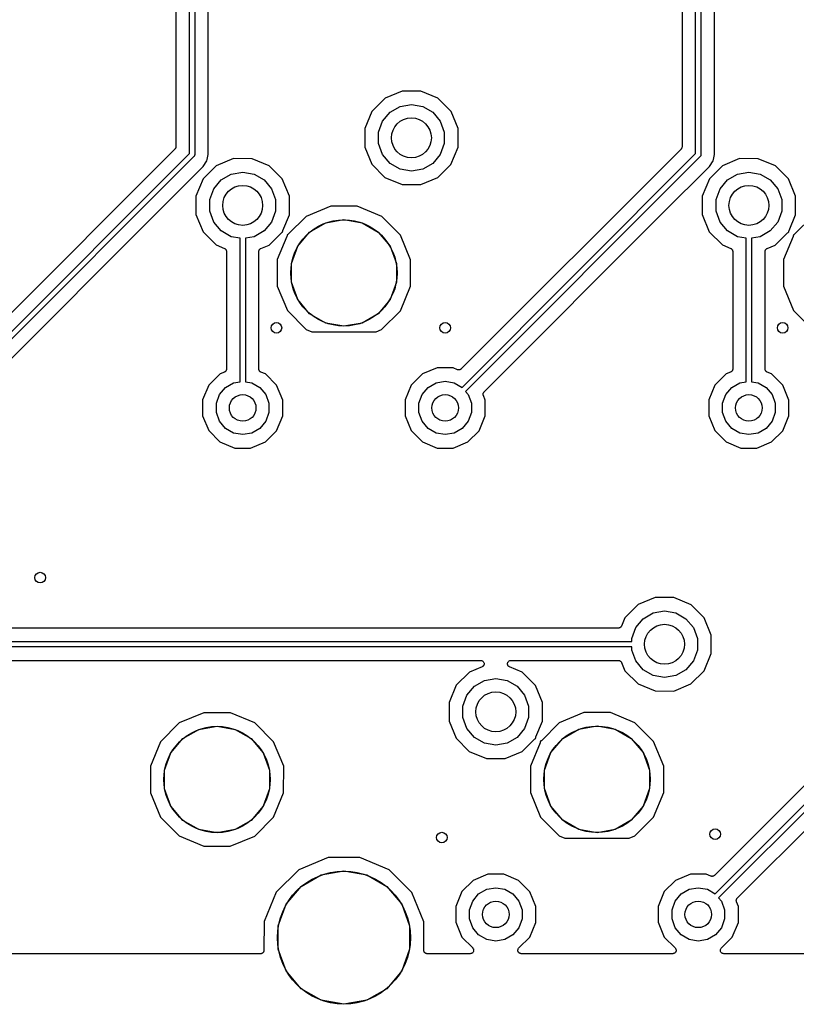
# Model space of a CAD drawing. Extents: x 88 to 361, y -189 to -115.
# Tile 26 of 36: x 254 to 284, y -189 to -152. Entities that reach past the tile are written whole.
import ezdxf

# ---------------------------------------------------------------- set-up
doc = ezdxf.new("R2010")
doc.units = 0
doc.header["$MEASUREMENT"] = 0
doc.layers.add('BLACK', color=7, linetype='CONTINUOUS')

msp = doc.modelspace()

# ---------------------------------------------------------------- linework, layer by layer
at = {"layer": 'Black'}
for p, q in [((260.885, -157.439), (260.885, -148.941)), ((261.085, -148.941), (261.085, -157.48)), ((279.935, -157.439), (279.935, -148.941)), ((280.135, -148.941), (280.135, -157.48)), ((260.377, -149.42), (260.377, -157.176)), ((261.593, -157.467), (261.593, -149.42)), ((279.427, -149.42), (279.427, -157.176)), ((280.643, -157.467), (280.643, -149.42)), ((268.892, -155.087), (268.246, -155.354)), ((269.591, -155.088), (268.892, -155.087)), ((270.237, -155.356), (269.591, -155.088)), ((268.246, -155.354), (267.751, -155.848)), ((270.731, -155.851), (270.237, -155.356)), ((267.751, -155.848), (267.483, -156.494)), ((268.154, -156.218), (268.434, -155.884)), ((268.434, -155.884), (268.811, -155.666)), ((268.811, -155.666), (269.24, -155.591)), ((269.24, -155.591), (269.669, -155.666)), ((269.669, -155.666), (270.046, -155.884)), ((270.046, -155.884), (270.326, -156.218)), ((270.998, -156.497), (270.731, -155.851)), ((268.005, -156.627), (268.154, -156.218)), ((270.326, -156.218), (270.475, -156.627)), ((267.483, -156.494), (267.482, -157.193)), ((268.005, -157.063), (268.005, -156.627)), ((270.475, -156.627), (270.475, -157.063)), ((270.997, -157.196), (270.998, -156.497)), ((260.34, -157.265), (252.066, -165.539)), ((260.343, -157.261), (260.34, -157.265)), ((260.347, -157.257), (260.343, -157.261)), ((260.356, -157.243), (260.347, -157.257)), ((260.365, -157.229), (260.356, -157.243)), ((260.367, -157.224), (260.365, -157.229)), ((260.369, -157.219), (260.367, -157.224)), ((260.372, -157.203), (260.369, -157.219)), ((260.377, -157.187), (260.372, -157.203)), ((260.377, -157.176), (260.376, -157.181)), ((260.376, -157.181), (260.377, -157.187)), ((267.482, -157.193), (267.749, -157.839)), ((268.154, -157.472), (268.005, -157.063)), ((270.475, -157.063), (270.326, -157.472)), ((270.729, -157.842), (270.997, -157.196)), ((279.39, -157.265), (271.116, -165.539)), ((279.393, -157.261), (279.39, -157.265)), ((279.397, -157.257), (279.393, -157.261)), ((279.406, -157.243), (279.397, -157.257)), ((279.415, -157.229), (279.406, -157.243)), ((279.417, -157.224), (279.415, -157.229)), ((279.419, -157.219), (279.417, -157.224)), ((279.422, -157.203), (279.419, -157.219)), ((279.427, -157.187), (279.422, -157.203)), ((279.427, -157.176), (279.426, -157.181)), ((279.426, -157.181), (279.427, -157.187)), ((252.094, -166.23), (260.885, -157.439)), ((261.056, -157.551), (252.226, -166.38)), ((261.058, -157.547), (261.056, -157.551)), ((261.062, -157.544), (261.058, -157.547)), ((261.068, -157.533), (261.062, -157.544)), ((261.076, -157.522), (261.068, -157.533)), ((261.077, -157.518), (261.076, -157.522)), ((261.079, -157.514), (261.077, -157.518)), ((261.081, -157.501), (261.079, -157.514)), ((261.085, -157.489), (261.081, -157.501)), ((261.085, -157.48), (261.084, -157.484)), ((261.084, -157.484), (261.085, -157.489)), ((261.406, -157.919), (261.544, -157.712)), ((261.544, -157.712), (261.555, -157.658)), ((261.555, -157.658), (261.593, -157.467)), ((262.542, -157.627), (261.896, -157.894)), ((263.241, -157.628), (262.542, -157.627)), ((263.887, -157.896), (263.241, -157.628)), ((268.434, -157.806), (268.154, -157.472)), ((270.326, -157.472), (270.046, -157.806)), ((271.144, -166.23), (279.935, -157.439)), ((280.106, -157.551), (271.276, -166.38)), ((280.108, -157.547), (280.106, -157.551)), ((280.112, -157.544), (280.108, -157.547)), ((280.118, -157.533), (280.112, -157.544)), ((280.126, -157.522), (280.118, -157.533)), ((280.127, -157.518), (280.126, -157.522)), ((280.129, -157.514), (280.127, -157.518)), ((280.131, -157.501), (280.129, -157.514)), ((280.135, -157.489), (280.131, -157.501)), ((280.135, -157.48), (280.134, -157.484)), ((280.134, -157.484), (280.135, -157.489)), ((280.456, -157.919), (280.594, -157.712)), ((280.594, -157.712), (280.605, -157.658)), ((280.605, -157.658), (280.643, -157.467)), ((281.592, -157.627), (280.946, -157.894)), ((282.291, -157.628), (281.592, -157.627)), ((282.937, -157.896), (282.291, -157.628)), ((259.656, -159.668), (261.406, -157.919)), ((261.896, -157.894), (261.401, -158.388)), ((262.461, -158.206), (262.89, -158.131)), ((262.89, -158.131), (263.319, -158.206)), ((264.381, -158.391), (263.887, -157.896)), ((267.749, -157.839), (268.243, -158.334)), ((268.811, -158.024), (268.434, -157.806)), ((269.24, -158.099), (268.811, -158.024)), ((269.669, -158.024), (269.24, -158.099)), ((270.046, -157.806), (269.669, -158.024)), ((270.234, -158.336), (270.729, -157.842)), ((278.706, -159.668), (280.456, -157.919)), ((280.946, -157.894), (280.451, -158.388)), ((281.511, -158.206), (281.94, -158.131)), ((281.94, -158.131), (282.369, -158.206)), ((283.431, -158.391), (282.937, -157.896)), ((261.401, -158.388), (261.133, -159.034)), ((261.804, -158.758), (262.084, -158.424)), ((262.084, -158.424), (262.461, -158.206)), ((263.319, -158.206), (263.696, -158.424)), ((263.696, -158.424), (263.976, -158.758)), ((264.648, -159.037), (264.381, -158.391)), ((268.243, -158.334), (268.889, -158.602)), ((269.588, -158.603), (270.234, -158.336)), ((280.451, -158.388), (280.183, -159.034)), ((280.854, -158.758), (281.134, -158.424)), ((281.134, -158.424), (281.511, -158.206)), ((282.369, -158.206), (282.746, -158.424)), ((282.746, -158.424), (283.026, -158.758)), ((283.698, -159.037), (283.431, -158.391)), ((261.655, -159.167), (261.804, -158.758)), ((263.976, -158.758), (264.125, -159.167)), ((268.889, -158.602), (269.588, -158.603)), ((280.705, -159.167), (280.854, -158.758)), ((283.026, -158.758), (283.175, -159.167)), ((261.133, -159.034), (261.132, -159.733)), ((261.655, -159.603), (261.655, -159.167)), ((264.125, -159.167), (264.125, -159.603)), ((264.647, -159.736), (264.648, -159.037)), ((280.183, -159.034), (280.182, -159.733)), ((280.705, -159.603), (280.705, -159.167)), ((283.175, -159.167), (283.175, -159.603)), ((283.697, -159.736), (283.698, -159.037)), ((261.804, -160.012), (261.655, -159.603)), ((264.125, -159.603), (263.976, -160.012)), ((266.203, -159.417), (265.281, -159.798)), ((267.201, -159.417), (266.203, -159.417)), ((268.123, -159.8), (267.201, -159.417)), ((280.854, -160.012), (280.705, -159.603)), ((283.175, -159.603), (283.026, -160.012)), ((252.926, -166.399), (259.656, -159.668)), ((259.656, -159.668), (259.656, -159.668)), ((261.132, -159.733), (261.399, -160.379)), ((264.4, -160.332), (264.647, -159.736)), ((265.281, -159.798), (264.607, -160.471)), ((266.013, -160.038), (266.7, -159.917)), ((266.7, -159.917), (267.387, -160.038)), ((268.827, -160.506), (268.123, -159.8)), ((271.976, -166.399), (278.706, -159.668)), ((278.706, -159.668), (278.706, -159.668)), ((280.182, -159.733), (280.449, -160.379)), ((283.45, -160.332), (283.697, -159.736)), ((284.331, -159.798), (283.657, -160.471)), ((262.084, -160.346), (261.804, -160.012)), ((262.461, -160.564), (262.084, -160.346)), ((263.696, -160.346), (263.319, -160.564)), ((263.976, -160.012), (263.696, -160.346)), ((264.39, -160.375), (264.391, -160.372)), ((264.391, -160.37), (264.396, -160.351)), ((264.391, -160.372), (264.391, -160.37)), ((264.396, -160.351), (264.4, -160.332)), ((265.41, -160.387), (266.013, -160.038)), ((267.387, -160.038), (267.99, -160.387)), ((281.134, -160.346), (280.854, -160.012)), ((281.511, -160.564), (281.134, -160.346)), ((282.746, -160.346), (282.369, -160.564)), ((283.026, -160.012), (282.746, -160.346)), ((283.44, -160.375), (283.441, -160.372)), ((283.441, -160.37), (283.446, -160.351)), ((283.441, -160.372), (283.441, -160.37)), ((283.446, -160.351), (283.45, -160.332)), ((261.399, -160.379), (261.893, -160.874)), ((262.79, -160.622), (262.461, -160.564)), ((262.79, -166.019), (262.79, -160.622)), ((263.319, -160.564), (262.99, -160.622)), ((262.99, -160.622), (262.99, -166.019)), ((263.884, -160.876), (264.347, -160.414)), ((264.554, -160.552), (264.192, -161.424)), ((264.347, -160.414), (264.363, -160.403)), ((264.363, -160.403), (264.379, -160.391)), ((264.379, -160.391), (264.381, -160.39)), ((264.381, -160.39), (264.383, -160.389)), ((264.383, -160.389), (264.392, -160.386)), ((264.392, -160.386), (264.39, -160.375)), ((264.559, -160.534), (264.554, -160.552)), ((264.564, -160.515), (264.559, -160.534)), ((264.571, -160.496), (264.562, -160.498)), ((264.562, -160.498), (264.564, -160.509)), ((264.564, -160.509), (264.563, -160.512)), ((264.563, -160.512), (264.564, -160.515)), ((264.573, -160.494), (264.571, -160.496)), ((264.576, -160.493), (264.573, -160.494)), ((264.591, -160.482), (264.576, -160.493)), ((264.607, -160.471), (264.591, -160.482)), ((264.961, -160.921), (265.41, -160.387)), ((267.99, -160.387), (268.439, -160.921)), ((269.208, -161.428), (268.827, -160.506)), ((280.449, -160.379), (280.943, -160.874)), ((281.84, -160.622), (281.511, -160.564)), ((281.84, -166.019), (281.84, -160.622)), ((282.369, -160.564), (282.04, -160.622)), ((282.04, -160.622), (282.04, -166.019)), ((282.934, -160.876), (283.397, -160.414)), ((283.604, -160.552), (283.242, -161.424)), ((283.397, -160.414), (283.413, -160.403)), ((283.413, -160.403), (283.429, -160.391)), ((283.429, -160.391), (283.431, -160.39)), ((283.431, -160.39), (283.433, -160.389)), ((283.433, -160.389), (283.442, -160.386)), ((283.442, -160.386), (283.44, -160.375)), ((283.609, -160.534), (283.604, -160.552)), ((283.614, -160.515), (283.609, -160.534)), ((283.621, -160.496), (283.612, -160.498)), ((283.612, -160.498), (283.614, -160.509)), ((283.614, -160.509), (283.613, -160.512)), ((283.613, -160.512), (283.614, -160.515)), ((283.623, -160.494), (283.621, -160.496)), ((283.626, -160.493), (283.623, -160.494)), ((283.641, -160.482), (283.626, -160.493)), ((283.657, -160.471), (283.641, -160.482)), ((261.893, -160.874), (262.204, -161.003)), ((262.204, -161.003), (262.211, -161.008)), ((262.211, -161.008), (262.219, -161.011)), ((262.219, -161.011), (262.229, -161.019)), ((262.229, -161.019), (262.241, -161.027)), ((262.241, -161.027), (262.246, -161.034)), ((262.246, -161.034), (262.252, -161.039)), ((262.252, -161.039), (262.259, -161.051)), ((262.259, -161.051), (262.268, -161.062)), ((262.268, -161.062), (262.27, -161.07)), ((262.27, -161.07), (262.274, -161.077)), ((262.274, -161.077), (262.277, -161.091)), ((262.277, -161.091), (262.281, -161.104)), ((262.281, -161.104), (262.281, -161.112)), ((262.281, -161.112), (262.282, -161.121)), ((263.498, -161.121), (263.499, -161.112)), ((263.499, -161.104), (263.503, -161.091)), ((263.499, -161.112), (263.499, -161.104)), ((263.503, -161.091), (263.506, -161.077)), ((263.506, -161.077), (263.51, -161.07)), ((263.51, -161.07), (263.512, -161.062)), ((263.512, -161.062), (263.521, -161.051)), ((263.521, -161.051), (263.528, -161.039)), ((263.528, -161.039), (263.534, -161.033)), ((263.534, -161.033), (263.539, -161.027)), ((263.539, -161.027), (263.551, -161.019)), ((263.551, -161.019), (263.561, -161.011)), ((263.561, -161.011), (263.569, -161.008)), ((263.569, -161.008), (263.577, -161.003)), ((263.577, -161.003), (263.884, -160.876)), ((264.723, -161.576), (264.961, -160.921)), ((268.439, -160.921), (268.677, -161.576)), ((280.943, -160.874), (281.254, -161.003)), ((281.254, -161.003), (281.261, -161.008)), ((281.261, -161.008), (281.268, -161.011)), ((281.268, -161.011), (281.279, -161.019)), ((281.279, -161.019), (281.291, -161.027)), ((281.291, -161.027), (281.296, -161.034)), ((281.296, -161.034), (281.302, -161.039)), ((281.302, -161.039), (281.309, -161.051)), ((281.309, -161.051), (281.318, -161.062)), ((281.318, -161.062), (281.32, -161.07)), ((281.32, -161.07), (281.324, -161.077)), ((281.324, -161.077), (281.327, -161.091)), ((281.327, -161.091), (281.331, -161.104)), ((281.331, -161.104), (281.331, -161.112)), ((281.331, -161.112), (281.332, -161.121)), ((282.548, -161.121), (282.549, -161.112)), ((282.549, -161.104), (282.553, -161.091)), ((282.549, -161.112), (282.549, -161.104)), ((282.553, -161.091), (282.556, -161.077)), ((282.556, -161.077), (282.56, -161.07)), ((282.56, -161.07), (282.562, -161.062)), ((282.562, -161.062), (282.571, -161.051)), ((282.571, -161.051), (282.578, -161.039)), ((282.578, -161.039), (282.584, -161.033)), ((282.584, -161.033), (282.589, -161.027)), ((282.589, -161.027), (282.601, -161.019)), ((282.601, -161.019), (282.611, -161.011)), ((282.611, -161.011), (282.619, -161.008)), ((282.619, -161.008), (282.627, -161.003)), ((282.627, -161.003), (282.934, -160.876)), ((262.282, -161.121), (262.282, -165.54)), ((263.498, -165.54), (263.498, -161.121)), ((264.192, -161.424), (264.192, -162.422)), ((269.208, -162.426), (269.208, -161.428)), ((281.332, -161.121), (281.332, -165.54)), ((282.548, -165.54), (282.548, -161.121)), ((283.242, -161.424), (283.242, -162.422)), ((264.723, -162.274), (264.723, -161.576)), ((268.677, -161.576), (268.677, -162.274)), ((264.192, -162.422), (264.573, -163.344)), ((264.961, -162.929), (264.723, -162.274)), ((268.677, -162.274), (268.439, -162.929)), ((268.825, -163.348), (269.208, -162.426)), ((283.242, -162.422), (283.623, -163.344)), ((265.41, -163.463), (264.961, -162.929)), ((268.439, -162.929), (267.99, -163.463)), ((264.573, -163.344), (265.277, -164.05)), ((266.013, -163.812), (265.41, -163.463)), ((267.99, -163.463), (267.387, -163.812)), ((268.119, -164.052), (268.825, -163.348)), ((283.623, -163.344), (284.327, -164.05)), ((265.277, -164.05), (265.491, -164.139)), ((266.7, -163.933), (266.013, -163.812)), ((267.387, -163.812), (266.7, -163.933)), ((267.91, -164.139), (268.119, -164.052)), ((265.491, -164.139), (267.91, -164.139)), ((262.281, -165.556), (262.277, -165.569)), ((262.282, -165.54), (262.281, -165.548)), ((262.281, -165.548), (262.281, -165.556)), ((263.499, -165.548), (263.498, -165.54)), ((263.499, -165.556), (263.499, -165.548)), ((263.503, -165.57), (263.499, -165.556)), ((270.211, -165.497), (269.657, -165.726)), ((270.811, -165.497), (270.211, -165.497)), ((270.978, -165.566), (270.811, -165.497)), ((271.091, -165.556), (271.08, -165.564)), ((271.104, -165.55), (271.091, -165.556)), ((271.109, -165.544), (271.104, -165.55)), ((271.116, -165.539), (271.109, -165.544)), ((281.331, -165.556), (281.327, -165.569)), ((281.332, -165.54), (281.331, -165.548)), ((281.331, -165.548), (281.331, -165.556)), ((282.549, -165.548), (282.548, -165.54)), ((282.549, -165.556), (282.549, -165.548)), ((282.553, -165.57), (282.549, -165.556)), ((262.037, -165.726), (261.612, -166.15)), ((262.203, -165.657), (262.037, -165.726)), ((262.211, -165.652), (262.203, -165.657)), ((262.219, -165.65), (262.211, -165.652)), ((262.229, -165.641), (262.219, -165.65)), ((262.241, -165.633), (262.229, -165.641)), ((262.246, -165.627), (262.241, -165.633)), ((262.252, -165.621), (262.246, -165.627)), ((262.259, -165.609), (262.252, -165.621)), ((262.268, -165.598), (262.259, -165.609)), ((262.27, -165.59), (262.268, -165.598)), ((262.274, -165.583), (262.27, -165.59)), ((262.277, -165.569), (262.274, -165.583)), ((263.506, -165.583), (263.503, -165.57)), ((263.51, -165.59), (263.506, -165.583)), ((263.512, -165.598), (263.51, -165.59)), ((263.521, -165.609), (263.512, -165.598)), ((263.528, -165.621), (263.521, -165.609)), ((263.534, -165.627), (263.528, -165.621)), ((263.539, -165.633), (263.534, -165.627)), ((263.551, -165.641), (263.539, -165.633)), ((263.561, -165.65), (263.551, -165.641)), ((263.569, -165.653), (263.561, -165.65)), ((263.576, -165.657), (263.569, -165.653)), ((263.745, -165.727), (263.576, -165.657)), ((264.169, -166.152), (263.745, -165.727)), ((269.657, -165.726), (269.232, -166.15)), ((270.986, -165.568), (270.978, -165.566)), ((270.994, -165.572), (270.986, -165.568)), ((271.007, -165.573), (270.994, -165.572)), ((271.021, -165.576), (271.007, -165.573)), ((271.029, -165.575), (271.021, -165.576)), ((271.038, -165.576), (271.029, -165.575)), ((271.051, -165.572), (271.038, -165.576)), ((271.065, -165.57), (271.051, -165.572)), ((271.072, -165.566), (271.065, -165.57)), ((271.08, -165.564), (271.072, -165.566)), ((281.087, -165.726), (280.662, -166.15)), ((281.253, -165.657), (281.087, -165.726)), ((281.261, -165.652), (281.253, -165.657)), ((281.268, -165.65), (281.261, -165.652)), ((281.279, -165.641), (281.268, -165.65)), ((281.291, -165.633), (281.279, -165.641)), ((281.296, -165.627), (281.291, -165.633)), ((281.302, -165.621), (281.296, -165.627)), ((281.309, -165.609), (281.302, -165.621)), ((281.318, -165.598), (281.309, -165.609)), ((281.32, -165.59), (281.318, -165.598)), ((281.324, -165.583), (281.32, -165.59)), ((281.327, -165.569), (281.324, -165.583)), ((282.556, -165.583), (282.553, -165.57)), ((282.56, -165.59), (282.556, -165.583)), ((282.562, -165.598), (282.56, -165.59)), ((282.571, -165.609), (282.562, -165.598)), ((282.578, -165.621), (282.571, -165.609)), ((282.584, -165.627), (282.578, -165.621)), ((282.589, -165.633), (282.584, -165.627)), ((282.601, -165.641), (282.589, -165.633)), ((282.611, -165.65), (282.601, -165.641)), ((282.619, -165.653), (282.611, -165.65)), ((282.626, -165.657), (282.619, -165.653)), ((282.795, -165.727), (282.626, -165.657)), ((283.219, -166.152), (282.795, -165.727)), ((261.612, -166.15), (261.382, -166.704)), ((262.021, -166.503), (262.245, -166.236)), ((262.245, -166.236), (262.547, -166.062)), ((262.547, -166.062), (262.79, -166.019)), ((262.99, -166.019), (263.233, -166.062)), ((263.233, -166.062), (263.535, -166.236)), ((263.535, -166.236), (263.759, -166.503)), ((264.398, -166.706), (264.169, -166.152)), ((269.232, -166.15), (269.002, -166.704)), ((269.641, -166.503), (269.865, -166.236)), ((269.865, -166.236), (270.167, -166.062)), ((270.167, -166.062), (270.51, -166.001)), ((270.51, -166.001), (270.853, -166.062)), ((270.853, -166.062), (271.144, -166.23)), ((280.662, -166.15), (280.432, -166.704)), ((281.071, -166.503), (281.295, -166.236)), ((281.295, -166.236), (281.597, -166.062)), ((281.597, -166.062), (281.84, -166.019)), ((282.04, -166.019), (282.283, -166.062)), ((282.283, -166.062), (282.585, -166.236)), ((282.585, -166.236), (282.809, -166.503)), ((283.448, -166.706), (283.219, -166.152)), ((261.901, -166.831), (262.021, -166.503)), ((263.759, -166.503), (263.879, -166.831)), ((269.521, -166.831), (269.641, -166.503)), ((271.276, -166.38), (271.379, -166.503)), ((271.379, -166.503), (271.499, -166.831)), ((271.939, -166.478), (271.943, -166.464)), ((271.94, -166.486), (271.939, -166.478)), ((271.939, -166.494), (271.94, -166.486)), ((271.942, -166.508), (271.939, -166.494)), ((271.943, -166.522), (271.942, -166.508)), ((271.943, -166.464), (271.945, -166.45)), ((271.947, -166.529), (271.943, -166.522)), ((271.945, -166.45), (271.948, -166.443)), ((271.948, -166.537), (271.947, -166.529)), ((271.948, -166.443), (271.951, -166.435)), ((272.018, -166.706), (271.948, -166.537)), ((271.951, -166.435), (271.959, -166.424)), ((271.959, -166.424), (271.965, -166.411)), ((271.965, -166.411), (271.971, -166.406)), ((271.971, -166.406), (271.976, -166.399)), ((280.951, -166.831), (281.071, -166.503)), ((282.809, -166.503), (282.929, -166.831)), ((261.382, -166.704), (261.382, -167.304)), ((261.901, -167.179), (261.901, -166.831)), ((263.879, -166.831), (263.879, -167.179)), ((264.398, -167.306), (264.398, -166.706)), ((269.002, -166.704), (269.002, -167.304)), ((269.521, -167.179), (269.521, -166.831)), ((271.499, -166.831), (271.499, -167.179)), ((272.018, -167.306), (272.018, -166.706)), ((280.432, -166.704), (280.432, -167.304)), ((280.951, -167.179), (280.951, -166.831)), ((282.929, -166.831), (282.929, -167.179)), ((283.448, -167.306), (283.448, -166.706)), ((261.382, -167.304), (261.611, -167.858)), ((262.021, -167.507), (261.901, -167.179)), ((263.879, -167.179), (263.759, -167.507)), ((264.168, -167.86), (264.398, -167.306)), ((269.002, -167.304), (269.231, -167.858)), ((269.641, -167.507), (269.521, -167.179)), ((271.499, -167.179), (271.379, -167.507)), ((271.788, -167.86), (272.018, -167.306)), ((280.432, -167.304), (280.661, -167.858)), ((281.071, -167.507), (280.951, -167.179)), ((282.929, -167.179), (282.809, -167.507)), ((283.218, -167.86), (283.448, -167.306)), ((262.245, -167.774), (262.021, -167.507)), ((262.547, -167.948), (262.245, -167.774)), ((263.535, -167.774), (263.233, -167.948)), ((263.759, -167.507), (263.535, -167.774)), ((269.865, -167.774), (269.641, -167.507)), ((270.167, -167.948), (269.865, -167.774)), ((271.155, -167.774), (270.853, -167.948)), ((271.379, -167.507), (271.155, -167.774)), ((281.295, -167.774), (281.071, -167.507)), ((281.597, -167.948), (281.295, -167.774)), ((282.585, -167.774), (282.283, -167.948)), ((282.809, -167.507), (282.585, -167.774)), ((261.611, -167.858), (262.035, -168.283)), ((262.89, -168.009), (262.547, -167.948)), ((263.233, -167.948), (262.89, -168.009)), ((263.743, -168.284), (264.168, -167.86)), ((269.231, -167.858), (269.655, -168.283)), ((270.51, -168.009), (270.167, -167.948)), ((270.853, -167.948), (270.51, -168.009)), ((271.363, -168.284), (271.788, -167.86)), ((280.661, -167.858), (281.085, -168.283)), ((281.94, -168.009), (281.597, -167.948)), ((282.283, -167.948), (281.94, -168.009)), ((282.793, -168.284), (283.218, -167.86)), ((262.035, -168.283), (262.589, -168.513)), ((262.589, -168.513), (263.189, -168.513)), ((263.189, -168.513), (263.743, -168.284)), ((269.655, -168.283), (270.209, -168.513)), ((270.209, -168.513), (270.809, -168.513)), ((270.809, -168.513), (271.363, -168.284)), ((281.085, -168.283), (281.639, -168.513)), ((281.639, -168.513), (282.239, -168.513)), ((282.239, -168.513), (282.793, -168.284)), ((277.771, -174.404), (277.276, -174.898)), ((278.417, -174.137), (277.771, -174.404)), ((279.116, -174.138), (278.417, -174.137)), ((279.762, -174.406), (279.116, -174.138)), ((280.256, -174.901), (279.762, -174.406)), ((277.959, -174.934), (278.336, -174.716)), ((278.336, -174.716), (278.765, -174.641)), ((278.765, -174.641), (279.194, -174.716)), ((279.194, -174.716), (279.571, -174.934)), ((277.276, -174.898), (277.147, -175.209)), ((277.679, -175.268), (277.959, -174.934)), ((279.571, -174.934), (279.851, -175.268)), ((280.523, -175.547), (280.256, -174.901)), ((277.029, -175.287), (251.926, -175.287)), ((277.038, -175.286), (277.029, -175.287)), ((277.046, -175.286), (277.038, -175.286)), ((277.059, -175.282), (277.046, -175.286)), ((277.073, -175.279), (277.059, -175.282)), ((277.08, -175.275), (277.073, -175.279)), ((277.088, -175.273), (277.08, -175.275)), ((277.099, -175.264), (277.088, -175.273)), ((277.111, -175.257), (277.099, -175.264)), ((277.116, -175.251), (277.111, -175.257)), ((277.123, -175.246), (277.116, -175.251)), ((277.131, -175.234), (277.123, -175.246)), ((277.139, -175.224), (277.131, -175.234)), ((277.142, -175.216), (277.139, -175.224)), ((277.147, -175.209), (277.142, -175.216)), ((277.53, -175.677), (277.679, -175.268)), ((279.851, -175.268), (280, -175.677)), ((280.522, -176.246), (280.523, -175.547)), ((251.425, -175.795), (277.53, -175.795)), ((277.53, -175.795), (277.53, -175.677)), ((280, -175.677), (280, -176.113)), ((277.53, -175.995), (251.425, -175.995)), ((277.53, -176.113), (277.53, -175.995)), ((277.679, -176.522), (277.53, -176.113)), ((280, -176.113), (279.851, -176.522)), ((280.254, -176.892), (280.522, -176.246)), ((251.926, -176.503), (271.848, -176.503)), ((271.848, -176.503), (271.867, -176.506)), ((271.867, -176.506), (271.886, -176.509)), ((271.886, -176.509), (271.889, -176.51)), ((271.889, -176.51), (271.892, -176.511)), ((271.892, -176.511), (271.908, -176.52)), ((271.908, -176.52), (271.926, -176.529)), ((271.926, -176.529), (271.927, -176.531)), ((271.927, -176.531), (271.93, -176.533)), ((271.93, -176.533), (271.942, -176.548)), ((271.942, -176.548), (271.955, -176.562)), ((271.955, -176.562), (271.956, -176.564)), ((271.956, -176.564), (271.958, -176.566)), ((271.958, -176.566), (271.965, -176.585)), ((271.967, -176.67), (271.961, -176.689)), ((271.965, -176.585), (271.972, -176.603)), ((271.973, -176.652), (271.967, -176.67)), ((271.972, -176.603), (271.972, -176.605)), ((271.972, -176.605), (271.973, -176.608)), ((271.973, -176.608), (271.973, -176.627)), ((271.973, -176.627), (271.974, -176.647)), ((271.974, -176.647), (271.973, -176.649)), ((271.973, -176.649), (271.973, -176.652)), ((272.857, -176.646), (272.858, -176.627)), ((272.858, -176.649), (272.857, -176.646)), ((272.858, -176.608), (272.859, -176.605)), ((272.858, -176.627), (272.858, -176.608)), ((272.858, -176.652), (272.858, -176.649)), ((272.864, -176.67), (272.858, -176.652)), ((272.859, -176.602), (272.866, -176.585)), ((272.859, -176.605), (272.859, -176.602)), ((272.87, -176.689), (272.864, -176.67)), ((272.866, -176.585), (272.873, -176.566)), ((272.873, -176.566), (272.874, -176.564)), ((272.874, -176.564), (272.876, -176.562)), ((272.876, -176.562), (272.889, -176.547)), ((272.889, -176.547), (272.901, -176.533)), ((272.901, -176.533), (272.903, -176.531)), ((272.903, -176.531), (272.905, -176.529)), ((272.905, -176.529), (272.923, -176.52)), ((272.923, -176.52), (272.939, -176.511)), ((272.939, -176.511), (272.942, -176.51)), ((272.942, -176.51), (272.945, -176.509)), ((272.945, -176.509), (272.964, -176.506)), ((272.964, -176.506), (272.983, -176.503)), ((272.983, -176.503), (277.029, -176.503)), ((277.029, -176.503), (277.038, -176.504)), ((277.038, -176.504), (277.046, -176.504)), ((277.046, -176.504), (277.059, -176.508)), ((277.059, -176.508), (277.073, -176.511)), ((277.073, -176.511), (277.08, -176.515)), ((277.08, -176.515), (277.088, -176.517)), ((277.088, -176.517), (277.099, -176.526)), ((277.099, -176.526), (277.111, -176.533)), ((277.111, -176.533), (277.117, -176.539)), ((277.117, -176.539), (277.123, -176.544)), ((277.123, -176.544), (277.131, -176.556)), ((277.131, -176.556), (277.139, -176.566)), ((277.139, -176.566), (277.142, -176.574)), ((277.142, -176.574), (277.147, -176.582)), ((277.147, -176.582), (277.274, -176.889)), ((277.959, -176.856), (277.679, -176.522)), ((279.851, -176.522), (279.571, -176.856)), ((288.915, -176.315), (280.641, -184.589)), ((280.669, -185.28), (289.46, -176.489)), ((289.631, -176.601), (280.801, -185.43)), ((271.421, -176.944), (270.926, -177.438)), ((271.897, -176.747), (271.421, -176.944)), ((271.913, -176.737), (271.897, -176.747)), ((271.93, -176.727), (271.913, -176.737)), ((271.932, -176.725), (271.93, -176.727)), ((271.934, -176.724), (271.932, -176.725)), ((271.946, -176.708), (271.934, -176.724)), ((271.958, -176.694), (271.946, -176.708)), ((271.959, -176.691), (271.958, -176.694)), ((271.961, -176.689), (271.959, -176.691)), ((272.872, -176.691), (272.87, -176.689)), ((272.873, -176.694), (272.872, -176.691)), ((272.885, -176.708), (272.873, -176.694)), ((272.897, -176.724), (272.885, -176.708)), ((272.899, -176.725), (272.897, -176.724)), ((272.901, -176.727), (272.899, -176.725)), ((272.918, -176.737), (272.901, -176.727)), ((272.934, -176.747), (272.918, -176.737)), ((273.412, -176.946), (272.934, -176.747)), ((273.906, -177.441), (273.412, -176.946)), ((277.274, -176.889), (277.768, -177.384)), ((278.336, -177.074), (277.959, -176.856)), ((279.571, -176.856), (279.194, -177.074)), ((279.759, -177.386), (280.254, -176.892)), ((281.501, -185.449), (289.981, -176.969)), ((271.609, -177.474), (271.986, -177.256)), ((271.986, -177.256), (272.415, -177.181)), ((272.415, -177.181), (272.844, -177.256)), ((272.844, -177.256), (273.221, -177.474)), ((277.768, -177.384), (278.414, -177.652)), ((278.765, -177.149), (278.336, -177.074)), ((279.194, -177.074), (278.765, -177.149)), ((279.113, -177.653), (279.759, -177.386)), ((270.926, -177.438), (270.658, -178.084)), ((271.329, -177.808), (271.609, -177.474)), ((273.221, -177.474), (273.501, -177.808)), ((274.173, -178.087), (273.906, -177.441)), ((278.414, -177.652), (279.113, -177.653)), ((270.658, -178.084), (270.657, -178.783)), ((271.18, -178.217), (271.329, -177.808)), ((273.501, -177.808), (273.65, -178.217)), ((274.172, -178.786), (274.173, -178.087)), ((261.428, -178.473), (260.506, -178.854)), ((262.426, -178.474), (261.428, -178.473)), ((263.347, -178.856), (262.426, -178.474)), ((271.18, -178.653), (271.18, -178.217)), ((273.65, -178.217), (273.65, -178.653)), ((275.728, -178.467), (274.806, -178.848)), ((276.726, -178.467), (275.728, -178.467)), ((277.648, -178.85), (276.726, -178.467)), ((260.506, -178.854), (259.8, -179.559)), ((264.052, -179.563), (263.347, -178.856)), ((270.657, -178.783), (270.924, -179.429)), ((271.329, -179.062), (271.18, -178.653)), ((273.65, -178.653), (273.501, -179.062)), ((273.925, -179.382), (274.172, -178.786)), ((274.806, -178.848), (274.132, -179.521)), ((278.352, -179.556), (277.648, -178.85)), ((260.634, -179.443), (261.238, -179.095)), ((261.238, -179.095), (261.925, -178.974)), ((261.925, -178.974), (262.611, -179.095)), ((262.611, -179.095), (263.215, -179.443)), ((271.609, -179.396), (271.329, -179.062)), ((273.501, -179.062), (273.221, -179.396)), ((274.935, -179.437), (275.538, -179.088)), ((275.538, -179.088), (276.225, -178.967)), ((276.225, -178.967), (276.912, -179.088)), ((276.912, -179.088), (277.515, -179.437)), ((259.8, -179.559), (259.417, -180.48)), ((260.186, -179.978), (260.634, -179.443)), ((263.215, -179.443), (263.663, -179.978)), ((264.433, -180.485), (264.052, -179.563)), ((270.924, -179.429), (271.418, -179.924)), ((271.986, -179.614), (271.609, -179.396)), ((272.415, -179.689), (271.986, -179.614)), ((272.844, -179.614), (272.415, -179.689)), ((273.221, -179.396), (272.844, -179.614)), ((273.409, -179.926), (273.872, -179.464)), ((274.079, -179.602), (273.717, -180.474)), ((273.872, -179.464), (273.888, -179.453)), ((273.888, -179.453), (273.904, -179.441)), ((273.904, -179.441), (273.906, -179.44)), ((273.906, -179.44), (273.908, -179.439)), ((273.908, -179.439), (273.917, -179.436)), ((273.915, -179.425), (273.916, -179.422)), ((273.917, -179.436), (273.915, -179.425)), ((273.916, -179.42), (273.921, -179.401)), ((273.916, -179.422), (273.916, -179.42)), ((273.921, -179.401), (273.925, -179.382)), ((274.084, -179.584), (274.079, -179.602)), ((274.089, -179.565), (274.084, -179.584)), ((274.096, -179.546), (274.087, -179.548)), ((274.087, -179.548), (274.089, -179.559)), ((274.089, -179.559), (274.088, -179.562)), ((274.088, -179.562), (274.089, -179.565)), ((274.098, -179.544), (274.096, -179.546)), ((274.101, -179.543), (274.098, -179.544)), ((274.116, -179.532), (274.101, -179.543)), ((274.132, -179.521), (274.116, -179.532)), ((274.486, -179.971), (274.935, -179.437)), ((277.515, -179.437), (277.964, -179.971)), ((278.733, -180.478), (278.352, -179.556)), ((259.948, -180.633), (260.186, -179.978)), ((263.663, -179.978), (263.902, -180.633)), ((271.418, -179.924), (272.064, -180.192)), ((272.763, -180.193), (273.409, -179.926)), ((274.248, -180.626), (274.486, -179.971)), ((277.964, -179.971), (278.202, -180.626)), ((272.064, -180.192), (272.763, -180.193)), ((259.417, -180.48), (259.416, -181.478)), ((259.948, -181.33), (259.948, -180.633)), ((263.902, -180.633), (263.902, -181.33)), ((264.432, -181.482), (264.433, -180.485)), ((273.717, -180.474), (273.717, -181.472)), ((274.248, -181.324), (274.248, -180.626)), ((278.202, -180.626), (278.202, -181.324)), ((278.733, -181.476), (278.733, -180.478)), ((259.416, -181.478), (259.797, -182.4)), ((260.186, -181.985), (259.948, -181.33)), ((263.902, -181.33), (263.663, -181.985)), ((264.05, -182.404), (264.432, -181.482)), ((273.717, -181.472), (274.098, -182.394)), ((274.486, -181.979), (274.248, -181.324)), ((278.202, -181.324), (277.964, -181.979)), ((278.35, -182.398), (278.733, -181.476)), ((260.634, -182.519), (260.186, -181.985)), ((263.663, -181.985), (263.215, -182.519)), ((274.935, -182.513), (274.486, -181.979)), ((277.964, -181.979), (277.515, -182.513)), ((259.797, -182.4), (260.502, -183.106)), ((261.238, -182.868), (260.634, -182.519)), ((263.215, -182.519), (262.611, -182.868)), ((263.344, -183.109), (264.05, -182.404)), ((274.098, -182.394), (274.802, -183.1)), ((275.538, -182.862), (274.935, -182.513)), ((277.515, -182.513), (276.912, -182.862)), ((277.644, -183.102), (278.35, -182.398)), ((261.925, -182.989), (261.238, -182.868)), ((262.611, -182.868), (261.925, -182.989)), ((276.225, -182.983), (275.538, -182.862)), ((276.912, -182.862), (276.225, -182.983)), ((260.502, -183.106), (261.424, -183.489)), ((262.421, -183.49), (263.344, -183.109)), ((274.802, -183.1), (275.016, -183.189)), ((275.016, -183.189), (277.435, -183.189)), ((277.435, -183.189), (277.644, -183.102)), ((261.424, -183.489), (262.421, -183.49)), ((266.104, -183.92), (264.998, -184.377)), ((267.301, -183.921), (266.104, -183.92)), ((268.406, -184.38), (267.301, -183.921)), ((264.998, -184.377), (264.151, -185.222)), ((265.842, -184.57), (266.7, -184.419)), ((266.7, -184.419), (267.558, -184.57)), ((269.252, -185.226), (268.406, -184.38)), ((265.087, -185.006), (265.842, -184.57)), ((267.558, -184.57), (268.313, -185.006)), ((271.562, -184.776), (271.137, -185.2)), ((272.116, -184.547), (271.562, -184.776)), ((272.716, -184.547), (272.116, -184.547)), ((273.27, -184.777), (272.716, -184.547)), ((273.694, -185.202), (273.27, -184.777)), ((279.182, -184.776), (278.757, -185.2)), ((279.736, -184.547), (279.182, -184.776)), ((280.336, -184.547), (279.736, -184.547)), ((280.503, -184.616), (280.336, -184.547)), ((280.511, -184.618), (280.503, -184.616)), ((280.519, -184.622), (280.511, -184.618)), ((280.532, -184.623), (280.519, -184.622)), ((280.546, -184.626), (280.532, -184.623)), ((280.554, -184.625), (280.546, -184.626)), ((280.563, -184.626), (280.554, -184.625)), ((280.576, -184.622), (280.563, -184.626)), ((280.59, -184.62), (280.576, -184.622)), ((280.597, -184.616), (280.59, -184.62)), ((280.605, -184.614), (280.597, -184.616)), ((280.616, -184.606), (280.605, -184.614)), ((280.629, -184.6), (280.616, -184.606)), ((280.634, -184.594), (280.629, -184.6)), ((280.641, -184.589), (280.634, -184.594)), ((264.527, -185.673), (265.087, -185.006)), ((268.313, -185.006), (268.873, -185.673)), ((271.77, -185.286), (272.072, -185.112)), ((272.072, -185.112), (272.415, -185.051)), ((272.415, -185.051), (272.758, -185.112)), ((272.758, -185.112), (273.06, -185.286)), ((279.39, -185.286), (279.692, -185.112)), ((279.692, -185.112), (280.035, -185.051)), ((280.035, -185.051), (280.378, -185.112)), ((280.378, -185.112), (280.669, -185.28)), ((264.151, -185.222), (263.693, -186.327)), ((269.709, -186.332), (269.252, -185.226)), ((271.137, -185.2), (270.907, -185.754)), ((271.426, -185.881), (271.546, -185.553)), ((271.546, -185.553), (271.77, -185.286)), ((273.06, -185.286), (273.284, -185.553)), ((273.284, -185.553), (273.404, -185.881)), ((273.923, -185.756), (273.694, -185.202)), ((278.757, -185.2), (278.527, -185.754)), ((279.046, -185.881), (279.166, -185.553)), ((279.166, -185.553), (279.39, -185.286)), ((280.801, -185.43), (280.904, -185.553)), ((280.904, -185.553), (281.024, -185.881)), ((281.464, -185.528), (281.468, -185.514)), ((281.465, -185.536), (281.464, -185.528)), ((281.464, -185.544), (281.465, -185.536)), ((281.467, -185.558), (281.464, -185.544)), ((281.468, -185.572), (281.467, -185.558)), ((281.468, -185.514), (281.47, -185.5)), ((281.47, -185.5), (281.473, -185.493)), ((281.473, -185.493), (281.476, -185.485)), ((281.476, -185.485), (281.484, -185.474)), ((281.484, -185.474), (281.49, -185.461)), ((281.49, -185.461), (281.496, -185.456)), ((281.496, -185.456), (281.501, -185.449)), ((264.229, -186.492), (264.527, -185.673)), ((268.873, -185.673), (269.171, -186.492)), ((270.907, -185.754), (270.907, -186.354)), ((271.426, -186.229), (271.426, -185.881)), ((273.404, -185.881), (273.404, -186.229)), ((273.923, -186.356), (273.923, -185.756)), ((278.527, -185.754), (278.527, -186.354)), ((279.046, -186.229), (279.046, -185.881)), ((281.024, -185.881), (281.024, -186.229)), ((281.472, -185.579), (281.468, -185.572)), ((281.473, -185.587), (281.472, -185.579)), ((281.543, -185.756), (281.473, -185.587)), ((281.543, -186.356), (281.543, -185.756)), ((271.546, -186.557), (271.426, -186.229)), ((273.404, -186.229), (273.284, -186.557)), ((279.166, -186.557), (279.046, -186.229)), ((281.024, -186.229), (280.904, -186.557)), ((263.693, -186.327), (263.692, -187.409)), ((264.229, -187.364), (264.229, -186.492)), ((269.171, -186.492), (269.171, -187.364)), ((269.708, -187.409), (269.709, -186.332)), ((270.907, -186.354), (271.136, -186.908)), ((271.77, -186.824), (271.546, -186.557)), ((273.284, -186.557), (273.06, -186.824)), ((273.693, -186.91), (273.923, -186.356)), ((278.527, -186.354), (278.756, -186.908)), ((279.39, -186.824), (279.166, -186.557)), ((280.904, -186.557), (280.68, -186.824)), ((281.313, -186.91), (281.543, -186.356)), ((271.136, -186.908), (271.546, -187.319)), ((272.072, -186.998), (271.77, -186.824)), ((272.415, -187.059), (272.072, -186.998)), ((272.758, -186.998), (272.415, -187.059)), ((273.06, -186.824), (272.758, -186.998)), ((273.283, -187.319), (273.693, -186.91)), ((278.756, -186.908), (279.166, -187.319)), ((279.692, -186.998), (279.39, -186.824)), ((280.035, -187.059), (279.692, -186.998)), ((280.378, -186.998), (280.035, -187.059)), ((280.68, -186.824), (280.378, -186.998)), ((280.903, -187.319), (281.313, -186.91)), ((263.692, -187.409), (263.69, -187.42)), ((264.527, -188.183), (264.229, -187.364)), ((269.171, -187.364), (268.873, -188.183)), ((269.71, -187.42), (269.708, -187.409)), ((271.546, -187.319), (271.556, -187.333)), ((271.556, -187.333), (271.566, -187.345)), ((271.566, -187.345), (271.568, -187.351)), ((271.568, -187.351), (271.571, -187.355)), ((271.571, -187.355), (271.576, -187.371)), ((271.576, -187.371), (271.581, -187.387)), ((271.581, -187.387), (271.581, -187.392)), ((271.581, -187.392), (271.583, -187.398)), ((271.583, -187.398), (271.581, -187.414)), ((273.247, -187.398), (273.248, -187.392)), ((273.248, -187.414), (273.247, -187.398)), ((273.248, -187.387), (273.254, -187.371)), ((273.248, -187.392), (273.248, -187.387)), ((273.254, -187.371), (273.258, -187.355)), ((273.258, -187.355), (273.261, -187.35)), ((273.261, -187.35), (273.263, -187.345)), ((273.263, -187.345), (273.274, -187.332)), ((273.274, -187.332), (273.283, -187.319)), ((279.166, -187.319), (279.176, -187.333)), ((279.176, -187.333), (279.186, -187.345)), ((279.186, -187.345), (279.188, -187.351)), ((279.188, -187.351), (279.191, -187.355)), ((279.191, -187.355), (279.196, -187.371)), ((279.196, -187.371), (279.201, -187.387)), ((279.201, -187.387), (279.201, -187.392)), ((279.201, -187.392), (279.203, -187.398)), ((279.203, -187.398), (279.201, -187.414)), ((280.867, -187.398), (280.868, -187.392)), ((280.868, -187.414), (280.867, -187.398)), ((280.868, -187.387), (280.874, -187.371)), ((280.868, -187.392), (280.868, -187.387)), ((280.874, -187.371), (280.878, -187.355)), ((280.878, -187.355), (280.881, -187.35)), ((280.881, -187.35), (280.883, -187.345)), ((280.883, -187.345), (280.894, -187.332)), ((280.894, -187.332), (280.903, -187.319)), ((263.565, -187.536), (252.418, -187.536)), ((263.575, -187.534), (263.565, -187.536)), ((263.587, -187.534), (263.575, -187.534)), ((263.597, -187.53), (263.587, -187.534)), ((263.608, -187.528), (263.597, -187.53)), ((263.618, -187.523), (263.608, -187.528)), ((263.628, -187.519), (263.618, -187.523)), ((263.637, -187.512), (263.628, -187.519)), ((263.646, -187.506), (263.637, -187.512)), ((263.653, -187.498), (263.646, -187.506)), ((263.662, -187.49), (263.653, -187.498)), ((263.667, -187.481), (263.662, -187.49)), ((263.675, -187.472), (263.667, -187.481)), ((263.678, -187.462), (263.675, -187.472)), ((263.684, -187.452), (263.678, -187.462)), ((263.686, -187.441), (263.684, -187.452)), ((263.69, -187.431), (263.686, -187.441)), ((263.69, -187.42), (263.69, -187.431)), ((269.71, -187.431), (269.71, -187.42)), ((269.713, -187.441), (269.71, -187.431)), ((269.715, -187.452), (269.713, -187.441)), ((269.721, -187.462), (269.715, -187.452)), ((269.725, -187.472), (269.721, -187.462)), ((269.732, -187.481), (269.725, -187.472)), ((269.737, -187.49), (269.732, -187.481)), ((269.746, -187.497), (269.737, -187.49)), ((269.753, -187.506), (269.746, -187.497)), ((269.763, -187.512), (269.753, -187.506)), ((269.771, -187.519), (269.763, -187.512)), ((269.781, -187.523), (269.771, -187.519)), ((269.791, -187.528), (269.781, -187.523)), ((269.802, -187.53), (269.791, -187.528)), ((269.812, -187.534), (269.802, -187.53)), ((269.824, -187.534), (269.812, -187.534)), ((269.835, -187.536), (269.824, -187.534)), ((271.456, -187.536), (269.835, -187.536)), ((271.472, -187.533), (271.456, -187.536)), ((271.489, -187.531), (271.472, -187.533)), ((271.494, -187.529), (271.489, -187.531)), ((271.5, -187.528), (271.494, -187.529)), ((271.514, -187.52), (271.5, -187.528)), ((271.529, -187.513), (271.514, -187.52)), ((271.533, -187.509), (271.529, -187.513)), ((271.538, -187.506), (271.533, -187.509)), ((271.548, -187.493), (271.538, -187.506)), ((271.56, -187.482), (271.548, -187.493)), ((271.563, -187.477), (271.56, -187.482)), ((271.566, -187.472), (271.563, -187.477)), ((271.572, -187.457), (271.566, -187.472)), ((271.579, -187.442), (271.572, -187.457)), ((271.581, -187.431), (271.579, -187.436)), ((271.579, -187.436), (271.579, -187.442)), ((271.581, -187.414), (271.581, -187.431)), ((273.248, -187.431), (273.248, -187.414)), ((273.25, -187.436), (273.248, -187.431)), ((273.25, -187.442), (273.25, -187.436)), ((273.257, -187.457), (273.25, -187.442)), ((273.263, -187.472), (273.257, -187.457)), ((273.267, -187.476), (273.263, -187.472)), ((273.269, -187.482), (273.267, -187.476)), ((273.281, -187.493), (273.269, -187.482)), ((273.292, -187.506), (273.281, -187.493)), ((273.296, -187.509), (273.292, -187.506)), ((273.3, -187.513), (273.296, -187.509)), ((273.315, -187.52), (273.3, -187.513)), ((273.33, -187.528), (273.315, -187.52)), ((273.335, -187.529), (273.33, -187.528)), ((273.34, -187.531), (273.335, -187.529)), ((273.357, -187.533), (273.34, -187.531)), ((273.373, -187.536), (273.357, -187.533)), ((279.076, -187.536), (273.373, -187.536)), ((279.092, -187.533), (279.076, -187.536)), ((279.109, -187.531), (279.092, -187.533)), ((279.114, -187.529), (279.109, -187.531)), ((279.12, -187.528), (279.114, -187.529)), ((279.134, -187.52), (279.12, -187.528)), ((279.149, -187.513), (279.134, -187.52)), ((279.153, -187.509), (279.149, -187.513)), ((279.158, -187.506), (279.153, -187.509)), ((279.168, -187.493), (279.158, -187.506)), ((279.18, -187.482), (279.168, -187.493)), ((279.183, -187.477), (279.18, -187.482)), ((279.186, -187.472), (279.183, -187.477)), ((279.192, -187.457), (279.186, -187.472)), ((279.199, -187.442), (279.192, -187.457)), ((279.201, -187.431), (279.199, -187.436)), ((279.199, -187.436), (279.199, -187.442)), ((279.201, -187.414), (279.201, -187.431)), ((280.868, -187.431), (280.868, -187.414)), ((280.87, -187.436), (280.868, -187.431)), ((280.87, -187.442), (280.87, -187.436)), ((280.877, -187.457), (280.87, -187.442)), ((280.883, -187.472), (280.877, -187.457)), ((280.887, -187.476), (280.883, -187.472)), ((280.889, -187.482), (280.887, -187.476)), ((280.901, -187.493), (280.889, -187.482)), ((280.912, -187.506), (280.901, -187.493)), ((280.916, -187.509), (280.912, -187.506)), ((280.92, -187.513), (280.916, -187.509)), ((280.935, -187.52), (280.92, -187.513)), ((280.95, -187.528), (280.935, -187.52)), ((280.955, -187.529), (280.95, -187.528)), ((280.96, -187.531), (280.955, -187.529)), ((280.977, -187.533), (280.96, -187.531)), ((280.993, -187.536), (280.977, -187.533)), ((300.031, -187.536), (280.993, -187.536)), ((265.087, -188.851), (264.527, -188.183)), ((268.873, -188.183), (268.313, -188.851)), ((265.842, -189.286), (265.087, -188.851)), ((268.313, -188.851), (267.558, -189.286)), ((266.7, -189.438), (265.842, -189.286)), ((267.558, -189.286), (266.7, -189.438))]:
    msp.add_line(p, q, dxfattribs=at)
for centre, radius in [((269.24, -156.845), 0.7506), ((262.89, -159.385), 0.7506), ((281.94, -159.385), 0.7506), ((266.7, -161.925), 2), ((264.16, -163.989), 0.2), ((270.51, -163.989), 0.2), ((283.21, -163.989), 0.2), ((262.89, -167.005), 0.5), ((270.51, -167.005), 0.5), ((281.94, -167.005), 0.5), ((255.27, -173.387), 0.2), ((278.765, -175.895), 0.7506), ((272.415, -178.435), 0.7506), ((261.925, -180.981), 2), ((276.225, -180.975), 2), ((270.383, -183.166), 0.2), ((280.67, -183.039), 0.2), ((266.7, -186.928), 2.5), ((272.415, -186.055), 0.5), ((280.035, -186.055), 0.5)]:
    msp.add_circle(centre, radius, dxfattribs=at)

doc.saveas('drawing.dxf')
